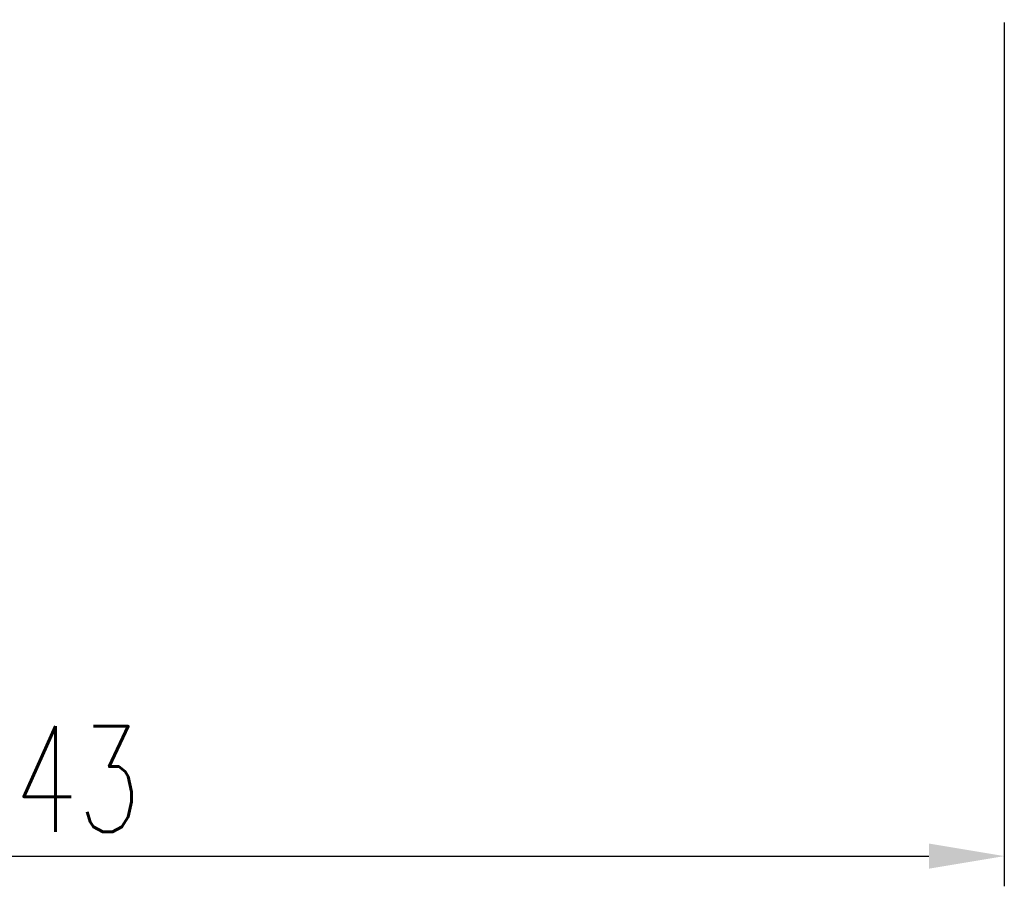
# Model space of a CAD drawing. Header units: millimetres. Extents: x -1 to 954, y -1 to 523.
# Tile 14 of 51: x 107 to 130, y -1 to 19. Entities that reach past the tile are written whole.
import ezdxf

# ---------------------------------------------------------------- set-up
doc = ezdxf.new("R2010")
doc.units = ezdxf.units.MM
doc.header["$LTSCALE"] = 0.1
doc.layers.get('Defpoints').update_dxf_attribs({"linetype": 'CONTINUOUS'})
doc.layers.add('DIM', color=4, linetype='CONTINUOUS')
doc.styles.add('DIM-7', font='SIMPLEX.shx', dxfattribs={"width": 0.7, "bigfont": 'chineset.shx'})
doc.dimstyles.new('CNS', dxfattribs={"dimtxt": 3.5, "dimasz": 2.5, "dimexe": 1, "dimexo": 1.5, "dimgap": 0.09, "dimtad": 0, "dimdsep": 46, "dimtxsty": 'DIM-7', "dimcen": 0.09, "dimclrd": 1, "dimclre": 1, "dimclrt": 4, "dimadec": 0, "dimazin": 0, "dimtfac": 1, "dimtix": 1, "dimtmove": 2, "dimatfit": 3, "dimfxl": 1, "dimtvp": 0.971429, "dimtolj": 1, "dimarcsym": 0})

# ---------------------------------------------------------------- blocks, each defined once
blk = doc.blocks.new('*D6')
at = {"layer": 'Defpoints', "color": 0, "transparency": 16777216}
for p in [(86.875, 19.99), (129.875, 19.99), (129.875, -0.393)]:
    blk.add_point(p, dxfattribs=at)
at = {"layer": 'DIM', "color": 7, "lineweight": -2, "transparency": 16777216}
for p, q in [((86.875, 18.94), (86.875, -1.093)), ((129.875, 18.94), (129.875, -1.093)), ((88.625, -0.393), (128.125, -0.393))]:
    blk.add_line(p, q, dxfattribs=at)
at = {"layer": 'DIM', "color": 7, "transparency": 16777216}
for points in [[(88.625, -0.101), (88.625, -0.685), (86.875, -0.393)], [(128.125, -0.101), (128.125, -0.685), (129.875, -0.393)]]:
    blk.add_solid(points, dxfattribs=at)
at = {"layer": 'DIM', "color": 7, "transparency": 16777216, "insert": (108.375, 1.392), "char_height": 2.45, "attachment_point": 5, "style": 'DIM-7'}
blk.add_mtext('\\A1;43', dxfattribs=at)

msp = doc.modelspace()

# ---------------------------------------------------------------- dimensions: what is measured, and where the dimension line sits
at = {"layer": 'DIM', "color": 7}
dim = msp.add_linear_dim(base=(129.875, -0.393), p1=(86.875, 19.99), p2=(129.875, 19.99), dimstyle='CNS', override={"dimscale": 0.7, "dimgap": 0.8, "dimtad": 1, "dimclrd": 7, "dimclre": 7, "dimclrt": 7, "dimadec": 2, "dimazin": 2, "dimtm": 1e-09, "dimtfac": 0.6, "dimtmove": 1}, dxfattribs=at)
dim.commit()
dim.dimension.update_dxf_attribs({"geometry": '*D6', "text_midpoint": (108.375, 1.392)})

doc.saveas('drawing.dxf')
